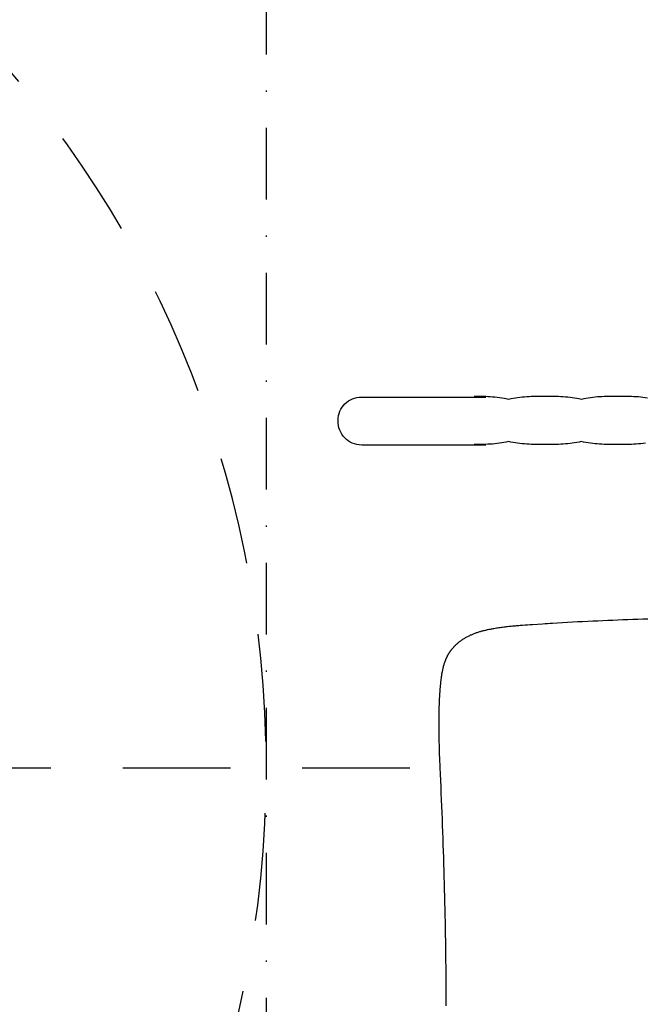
# Model space of a CAD drawing. Header units: millimetres. Extents: x 28600 to 181045, y -399112 to -163690.
# Tile 66 of 256: x 59252 to 59296, y -197998 to -197929. Entities that reach past the tile are written whole.
import ezdxf

# ---------------------------------------------------------------- set-up
doc = ezdxf.new("R2010")
doc.units = ezdxf.units.MM
doc.linetypes.add('216-500', pattern=[2.5, 1.5, -1])
doc.linetypes.add('STRICHPUNKTX2', pattern=[2, 1, -0.5, 0, -0.5])
doc.layers.get('0').update_dxf_attribs({"color": 8})
doc.layers.add('!! 2_wypos-sanitarne', color=8, linetype='Continuous')

# ---------------------------------------------------------------- blocks, each defined once
blk = doc.blocks.new('umywalka niep')
for p, q in [((-64.147, 43.156), (-64.004, 43.222)), ((-64.004, 43.222), (-63.852, 43.275)), ((-63.852, 43.275), (-63.695, 43.314)), ((-63.695, 43.314), (-63.531, 43.337)), ((-63.531, 43.337), (-54.728, 43.346)), ((-55.367, 43.384), (-55.526, 43.384)), ((-55.207, 43.383), (-55.367, 43.384)), ((-55.048, 43.382), (-55.207, 43.383)), ((-54.889, 43.379), (-55.048, 43.382)), ((-54.73, 43.375), (-54.889, 43.379)), ((-54.57, 43.369), (-54.73, 43.375)), ((-54.411, 43.361), (-54.57, 43.369)), ((-54.252, 43.35), (-54.411, 43.361)), ((-54.093, 43.337), (-54.252, 43.35)), ((-53.933, 43.32), (-54.093, 43.337)), ((-53.774, 43.3), (-53.933, 43.32)), ((-53.615, 43.277), (-53.774, 43.3)), ((-53.456, 43.249), (-53.615, 43.277)), ((-53.297, 43.217), (-53.456, 43.249)), ((-53.138, 43.181), (-53.297, 43.217)), ((-52.979, 43.217), (-53.138, 43.181)), ((-52.821, 43.249), (-52.979, 43.217)), ((-52.663, 43.277), (-52.821, 43.249)), ((-52.505, 43.301), (-52.663, 43.277)), ((-52.346, 43.32), (-52.505, 43.301)), ((-52.188, 43.337), (-52.346, 43.32)), ((-52.03, 43.35), (-52.188, 43.337)), ((-51.872, 43.361), (-52.03, 43.35)), ((-51.713, 43.369), (-51.872, 43.361)), ((-51.555, 43.375), (-51.713, 43.369)), ((-51.397, 43.379), (-51.555, 43.375)), ((-51.239, 43.382), (-51.397, 43.379)), ((-51.081, 43.384), (-51.239, 43.382)), ((-50.922, 43.385), (-51.081, 43.384)), ((-50.764, 43.385), (-50.922, 43.385)), ((-50.606, 43.385), (-50.764, 43.385)), ((-50.447, 43.385), (-50.606, 43.385)), ((-50.289, 43.385), (-50.447, 43.385)), ((-50.13, 43.384), (-50.289, 43.385)), ((-49.971, 43.382), (-50.13, 43.384)), ((-49.812, 43.379), (-49.971, 43.382)), ((-49.654, 43.375), (-49.812, 43.379)), ((-49.495, 43.369), (-49.654, 43.375)), ((-49.336, 43.361), (-49.495, 43.369)), ((-49.177, 43.35), (-49.336, 43.361)), ((-49.019, 43.337), (-49.177, 43.35)), ((-48.86, 43.321), (-49.019, 43.337)), ((-48.702, 43.301), (-48.86, 43.321)), ((-48.543, 43.278), (-48.702, 43.301)), ((-48.384, 43.25), (-48.543, 43.278)), ((-48.226, 43.218), (-48.384, 43.25)), ((-48.067, 43.182), (-48.226, 43.218)), ((-47.908, 43.218), (-48.067, 43.182)), ((-47.749, 43.25), (-47.908, 43.218)), ((-47.59, 43.278), (-47.749, 43.25)), ((-47.432, 43.301), (-47.59, 43.278)), ((-47.273, 43.321), (-47.432, 43.301)), ((-47.114, 43.337), (-47.273, 43.321)), ((-46.956, 43.351), (-47.114, 43.337)), ((-46.797, 43.361), (-46.956, 43.351)), ((-46.638, 43.37), (-46.797, 43.361)), ((-46.48, 43.376), (-46.638, 43.37)), ((-46.321, 43.38), (-46.48, 43.376)), ((-46.162, 43.383), (-46.321, 43.38)), ((-46.003, 43.384), (-46.162, 43.383)), ((-45.845, 43.385), (-46.003, 43.384)), ((-45.686, 43.386), (-45.845, 43.385)), ((-45.528, 43.386), (-45.686, 43.386)), ((-45.369, 43.386), (-45.528, 43.386)), ((-45.21, 43.385), (-45.369, 43.386)), ((-45.051, 43.384), (-45.21, 43.385)), ((-44.893, 43.383), (-45.051, 43.384)), ((-44.734, 43.38), (-44.893, 43.383)), ((-44.575, 43.376), (-44.734, 43.38)), ((-44.417, 43.37), (-44.575, 43.376)), ((-44.258, 43.362), (-44.417, 43.37)), ((-44.099, 43.351), (-44.258, 43.362)), ((-43.94, 43.338), (-44.099, 43.351)), ((-43.782, 43.321), (-43.94, 43.338)), ((-43.623, 43.301), (-43.782, 43.321)), ((-43.464, 43.278), (-43.623, 43.301)), ((-64.807, 42.507), (-64.725, 42.642)), ((-64.725, 42.642), (-64.631, 42.766)), ((-64.631, 42.766), (-64.525, 42.881)), ((-64.525, 42.881), (-64.408, 42.984)), ((-64.408, 42.984), (-64.282, 43.076)), ((-64.282, 43.076), (-64.147, 43.156)), ((-65.01, 41.712), (-65, 41.885)), ((-65, 41.885), (-64.974, 42.052)), ((-64.974, 42.052), (-64.933, 42.211)), ((-64.933, 42.211), (-64.877, 42.363)), ((-64.877, 42.363), (-64.807, 42.507)), ((-65.003, 41.537), (-65.01, 41.712)), ((-64.981, 41.368), (-65.003, 41.537)), ((-64.943, 41.205), (-64.981, 41.368)), ((-64.89, 41.048), (-64.943, 41.205)), ((-64.823, 40.898), (-64.89, 41.048)), ((-64.743, 40.757), (-64.823, 40.898)), ((-64.651, 40.626), (-64.743, 40.757)), ((-64.546, 40.504), (-64.651, 40.626)), ((-64.43, 40.393), (-64.546, 40.504)), ((-64.304, 40.295), (-64.43, 40.393)), ((-64.167, 40.209), (-64.304, 40.295)), ((-64.022, 40.137), (-64.167, 40.209)), ((-63.868, 40.079), (-64.022, 40.137)), ((-63.706, 40.037), (-63.868, 40.079)), ((-63.538, 40.01), (-63.706, 40.037)), ((-63.363, 40.002), (-63.538, 40.01)), ((-63.363, 40.002), (-63.363, 40.002)), ((-54.71, 40.002), (-63.363, 40.002)), ((-55.38, 40.042), (-55.541, 40.042)), ((-55.22, 40.043), (-55.38, 40.042)), ((-55.06, 40.045), (-55.22, 40.043)), ((-54.899, 40.047), (-55.06, 40.045)), ((-54.74, 40.052), (-54.899, 40.047)), ((-54.579, 40.058), (-54.74, 40.052)), ((-54.419, 40.067), (-54.579, 40.058)), ((-54.259, 40.077), (-54.419, 40.067)), ((-54.098, 40.091), (-54.259, 40.077)), ((-53.938, 40.107), (-54.098, 40.091)), ((-53.778, 40.127), (-53.938, 40.107)), ((-53.618, 40.15), (-53.778, 40.127)), ((-53.458, 40.177), (-53.618, 40.15)), ((-53.297, 40.209), (-53.458, 40.177)), ((-53.137, 40.245), (-53.297, 40.209)), ((-52.979, 40.209), (-53.137, 40.245)), ((-52.821, 40.178), (-52.979, 40.209)), ((-52.663, 40.15), (-52.821, 40.178)), ((-52.505, 40.127), (-52.663, 40.15)), ((-52.346, 40.107), (-52.505, 40.127)), ((-52.188, 40.091), (-52.346, 40.107)), ((-52.03, 40.078), (-52.188, 40.091)), ((-51.872, 40.067), (-52.03, 40.078)), ((-51.713, 40.058), (-51.872, 40.067)), ((-51.555, 40.052), (-51.713, 40.058)), ((-51.397, 40.048), (-51.555, 40.052)), ((-51.239, 40.045), (-51.397, 40.048)), ((-51.081, 40.043), (-51.239, 40.045)), ((-50.923, 40.043), (-51.081, 40.043)), ((-50.764, 40.042), (-50.923, 40.043)), ((-50.606, 40.042), (-50.764, 40.042)), ((-50.448, 40.042), (-50.606, 40.042)), ((-50.289, 40.043), (-50.448, 40.042)), ((-50.13, 40.044), (-50.289, 40.043)), ((-49.971, 40.045), (-50.13, 40.044)), ((-49.812, 40.048), (-49.971, 40.045)), ((-49.653, 40.053), (-49.812, 40.048)), ((-49.494, 40.059), (-49.653, 40.053)), ((-49.335, 40.067), (-49.494, 40.059)), ((-49.176, 40.078), (-49.335, 40.067)), ((-49.018, 40.091), (-49.176, 40.078)), ((-48.86, 40.107), (-49.018, 40.091)), ((-48.702, 40.127), (-48.86, 40.107)), ((-48.544, 40.15), (-48.702, 40.127)), ((-48.387, 40.178), (-48.544, 40.15)), ((-48.231, 40.209), (-48.387, 40.178)), ((-48.075, 40.246), (-48.231, 40.209)), ((-47.916, 40.21), (-48.075, 40.246)), ((-47.757, 40.178), (-47.916, 40.21)), ((-47.597, 40.151), (-47.757, 40.178)), ((-47.438, 40.127), (-47.597, 40.151)), ((-47.279, 40.108), (-47.438, 40.127)), ((-47.12, 40.091), (-47.279, 40.108)), ((-46.96, 40.078), (-47.12, 40.091)), ((-46.801, 40.067), (-46.96, 40.078)), ((-46.642, 40.059), (-46.801, 40.067)), ((-46.483, 40.053), (-46.642, 40.059)), ((-46.324, 40.049), (-46.483, 40.053)), ((-46.164, 40.046), (-46.324, 40.049)), ((-46.005, 40.044), (-46.164, 40.046)), ((-45.846, 40.044), (-46.005, 40.044)), ((-45.687, 40.043), (-45.846, 40.044)), ((-45.528, 40.043), (-45.687, 40.043)), ((-45.368, 40.043), (-45.528, 40.043)), ((-45.209, 40.044), (-45.368, 40.043)), ((-45.05, 40.044), (-45.209, 40.044)), ((-44.891, 40.046), (-45.05, 40.044)), ((-44.731, 40.049), (-44.891, 40.046)), ((-44.572, 40.053), (-44.731, 40.049)), ((-44.413, 40.059), (-44.572, 40.053)), ((-44.254, 40.068), (-44.413, 40.059)), ((-44.095, 40.078), (-44.254, 40.068)), ((-43.936, 40.092), (-44.095, 40.078)), ((-43.776, 40.108), (-43.936, 40.092)), ((-43.617, 40.128), (-43.776, 40.108))]:
    blk.add_line(p, q)
blk = doc.blocks.new('gvb')
at = {"linetype": 'STRICHPUNKTX2', "ltscale": 5}
blk.add_line((130664.969, 14667.746), (130664.969, 14497.746), dxfattribs=at)
at = {"linetype": '216-500', "ltscale": 5}
blk.add_line((130654.969, 14582.746), (130824.969, 14582.746), dxfattribs=at)
blk.add_circle((130739.969, 14582.746), 75, dxfattribs=at)
blk = doc.blocks.new('A$Cfa5879fe')
blk.add_lwpolyline([(0.27369, -0.40444), (0.27359, -0.40793), (0.27348, -0.41142), (0.27336, -0.41491), (0.27324, -0.4184), (0.27311, -0.42189), (0.27298, -0.42538), (0.27284, -0.42887), (0.2727, -0.43236), (0.27255, -0.43585), (0.27239, -0.43934), (0.27223, -0.44283), (0.27207, -0.44632), (0.2719, -0.44981), (0.27172, -0.4533), (0.27153, -0.45678), (0.27134, -0.46027), (0.27115, -0.46376), (0.27094, -0.46725), (0.27073, -0.47073), (0.27063, -0.47248), (0.27052, -0.47422), (0.2704, -0.47596), (0.27029, -0.4777), (0.27006, -0.48119), (0.26982, -0.48467), (0.2697, -0.48642), (0.26957, -0.48816), (0.26945, -0.4899), (0.26932, -0.49164), (0.26918, -0.49338), (0.26911, -0.49425), (0.26904, -0.49512), (0.26897, -0.49599), (0.26889, -0.49686), (0.26881, -0.49773), (0.26873, -0.4986), (0.26865, -0.49947), (0.26856, -0.50034), (0.26847, -0.50121), (0.26837, -0.50208), (0.26828, -0.50295), (0.26818, -0.50381), (0.26807, -0.50468), (0.26796, -0.50555), (0.26785, -0.50641), (0.26773, -0.50728), (0.2676, -0.50814), (0.26748, -0.50901), (0.26734, -0.50987), (0.2672, -0.51073), (0.26706, -0.51159), (0.26691, -0.51245), (0.26681, -0.513), (0.2667, -0.51356), (0.2666, -0.51411), (0.26649, -0.51466), (0.26638, -0.51521), (0.26626, -0.51575), (0.26615, -0.5163), (0.26603, -0.51685), (0.2659, -0.5174), (0.26577, -0.51794), (0.26564, -0.51849), (0.26551, -0.51903), (0.26537, -0.51957), (0.26522, -0.52012), (0.26508, -0.52066), (0.26492, -0.5212), (0.26477, -0.52173), (0.2646, -0.52227), (0.26443, -0.52281), (0.26426, -0.52334), (0.26408, -0.52387), (0.2639, -0.5244), (0.26371, -0.52493), (0.26351, -0.52545), (0.26331, -0.52597), (0.2631, -0.52649), (0.26288, -0.52701), (0.26266, -0.52753), (0.26243, -0.52804), (0.26219, -0.52855), (0.26195, -0.52905), (0.2617, -0.52955), (0.26144, -0.53005), (0.26118, -0.53055), (0.26091, -0.53104), (0.26063, -0.53153), (0.26034, -0.53201), (0.26005, -0.53249), (0.25975, -0.53297), (0.25944, -0.53344), (0.25913, -0.53391), (0.25881, -0.53437), (0.25848, -0.53483), (0.25815, -0.53528), (0.2578, -0.53572), (0.25763, -0.53594), (0.25745, -0.53616), (0.25728, -0.53638), (0.2571, -0.53659), (0.25692, -0.53681), (0.25673, -0.53702), (0.25655, -0.53723), (0.25636, -0.53744), (0.25617, -0.53765), (0.25598, -0.53786), (0.25579, -0.53806), (0.2556, -0.53826), (0.2554, -0.53846), (0.25521, -0.53866), (0.25501, -0.53886), (0.25481, -0.53906), (0.2546, -0.53925), (0.2544, -0.53944), (0.25419, -0.53964), (0.25399, -0.53982), (0.25378, -0.54001), (0.25357, -0.5402), (0.25336, -0.54038), (0.25314, -0.54056), (0.25293, -0.54074), (0.25271, -0.54092), (0.25249, -0.54109), (0.25227, -0.54127), (0.25205, -0.54144), (0.25182, -0.54161), (0.2516, -0.54177), (0.25137, -0.54194), (0.25114, -0.5421), (0.25091, -0.54226), (0.25068, -0.54242), (0.25045, -0.54258), (0.25021, -0.54273), (0.24998, -0.54288), (0.24974, -0.54303), (0.2495, -0.54318), (0.24926, -0.54333), (0.24902, -0.54347), (0.24878, -0.54361), (0.24853, -0.54375), (0.24829, -0.54388), (0.24804, -0.54402), (0.24779, -0.54415), (0.24754, -0.54428), (0.24729, -0.5444), (0.24704, -0.54453), (0.24679, -0.54465), (0.24654, -0.54477), (0.24628, -0.54488), (0.24602, -0.545), (0.24577, -0.54511), (0.24551, -0.54522), (0.24525, -0.54532), (0.24499, -0.54543), (0.24473, -0.54553), (0.24446, -0.54563), (0.2442, -0.54573), (0.24394, -0.54582), (0.24341, -0.54601), (0.24288, -0.54618), (0.24234, -0.54635), (0.2418, -0.54651), (0.24126, -0.54666), (0.24072, -0.54681), (0.24018, -0.54695), (0.23963, -0.54708), (0.23909, -0.54721), (0.23854, -0.54734), (0.23799, -0.54745), (0.23745, -0.54757), (0.2369, -0.54768), (0.23634, -0.54778), (0.23579, -0.54788), (0.23524, -0.54798), (0.23469, -0.54807), (0.23413, -0.54816), (0.23358, -0.54824), (0.23303, -0.54832), (0.23247, -0.5484), (0.23191, -0.54847), (0.23136, -0.54855), (0.2308, -0.54861), (0.23025, -0.54868), (0.22969, -0.54874), (0.22913, -0.5488), (0.22857, -0.54886), (0.22746, -0.54896), (0.22634, -0.54906), (0.22522, -0.54915), (0.22411, -0.54924), (0.22299, -0.54931), (0.22187, -0.54939), (0.22075, -0.54946), (0.21963, -0.54952), (0.21851, -0.54958), (0.21739, -0.54963), (0.21627, -0.54969), (0.21515, -0.54973), (0.21403, -0.54978), (0.21291, -0.54982), (0.21179, -0.54985), (0.21067, -0.54988), (0.20955, -0.54991), (0.20843, -0.54994), (0.20731, -0.54996), (0.20619, -0.54997), (0.20507, -0.54999), (0.20395, -0.55), (0.20282, -0.55001), (0.2017, -0.55001), (0.20058, -0.55001), (0.19946, -0.55001), (0.19834, -0.55001), (0.19722, -0.55), (0.1961, -0.54999), (0.19498, -0.54998), (0.19386, -0.54996), (0.19274, -0.54994), (0.19049, -0.5499), (0.18825, -0.54985), (0.18601, -0.54979), (0.18377, -0.54973), (0.18153, -0.54966), (0.17929, -0.54958), (0.17705, -0.54949), (0.17481, -0.54941), (0.17257, -0.54932), (0.17033, -0.54922), (0.16585, -0.54903), (0.16137, -0.54883), (0.15689, -0.54863), (0.15241, -0.54843), (0.14793, -0.54824), (0.14345, -0.54806), (0.13897, -0.54788), (0.13449, -0.54771), (0.13001, -0.54754), (0.12553, -0.54737), (0.12105, -0.54721), (0.11657, -0.54706), (0.11208, -0.54691), (0.1076, -0.54676), (0.10312, -0.54662), (0.09864, -0.54649), (0.09416, -0.54636), (0.08967, -0.54624), (0.08519, -0.54612), (0.08071, -0.54601), (0.07623, -0.5459), (0.07174, -0.5458), (0.06726, -0.5457), (0.06278, -0.54561), (0.05829, -0.54553), (0.05381, -0.54545), (0.04933, -0.54538), (0.04484, -0.54531), (0.04036, -0.54525), (0.03588, -0.5452), (0.03139, -0.54515), (0.02691, -0.54511), (0.02243, -0.54507), (0.01794, -0.54504), (0.01346, -0.54502), (0.00897, -0.54501), (0.00449, -0.545)])

msp = doc.modelspace()

# ---------------------------------------------------------------- block references
at = {"layer": '!! 2_wypos-sanitarne', "xscale": -1}
msp.add_blockref('gvb', (189934.53592, -212563.87298), dxfattribs=at)
at = {"layer": '!! 2_wypos-sanitarne'}
msp.add_blockref('umywalka niep', (59339.56734, -197998.63037), dxfattribs=at)
at = {"layer": '!! 2_wypos-sanitarne', "xscale": -100, "yscale": 100, "zscale": 100, "rotation": 270}
msp.add_blockref('A$Cfa5879fe', (59336.56735, -197998.12094), dxfattribs=at)

doc.saveas('drawing.dxf')
